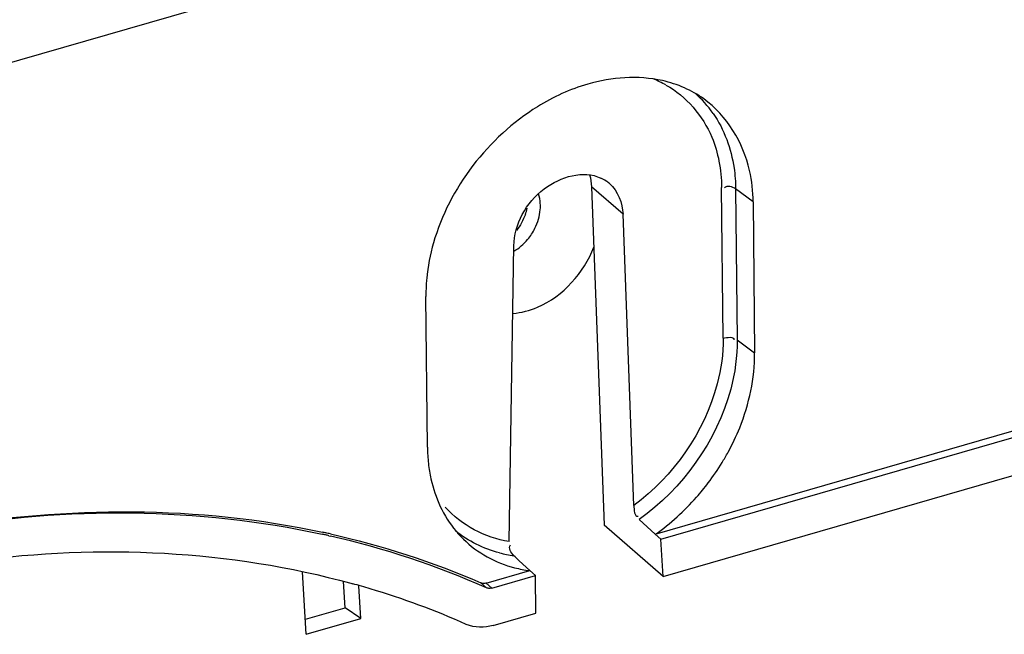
# Model space of a CAD drawing. Header units: inches. Extents: x 0 to 117, y 0 to 83.
# Tile 63 of 66: x 105.13 to 106.054, y 21.963 to 22.54. Entities that reach past the tile are written whole.
import ezdxf

# ---------------------------------------------------------------- set-up
doc = ezdxf.new("R2010")
doc.units = ezdxf.units.IN
doc.header["$LTSCALE"] = 6.431102
doc.header["$MEASUREMENT"] = 0
doc.layers.get('0').update_dxf_attribs({"linetype": 'CONTINUOUS'})

msp = doc.modelspace()

# ---------------------------------------------------------------- linework, layer by layer
at = {"color": 7, "linetype": 'CONTINUOUS'}
for p, q in [((107.07246, 23.06236), (104.90667, 22.43715)), ((105.69618, 22.35722), (105.66665, 22.3828)), ((105.66665, 22.38279), (105.67838, 22.06574)), ((105.79004, 22.24096), (105.78862, 22.38238)), ((105.81818, 22.36878), (105.8018, 22.38094)), ((105.8018, 22.38094), (105.80321, 22.23952)), ((105.81818, 22.36878), (105.8196, 22.22736)), ((105.70629, 22.08417), (105.69618, 22.35721)), ((105.72639, 22.05725), (106.69795, 22.33772)), ((105.73168, 22.05261), (106.70339, 22.33312)), ((105.58932, 22.05041), (105.59393, 22.3277)), ((105.7338, 22.01774), (106.70385, 22.29777)), ((105.51274, 22.13878), (105.51132, 22.2802)), ((105.80321, 22.23952), (105.8196, 22.22736)), ((105.72634, 22.05719), (105.71128, 22.0711)), ((105.7338, 22.01774), (105.67838, 22.06574)), ((105.42042, 22.0559), (105.42193, 22.05556)), ((105.73173, 22.05263), (105.72639, 22.05725)), ((105.7338, 22.01774), (105.73168, 22.05261)), ((105.60884, 22.02327), (105.59887, 22.03248)), ((105.39909, 21.96349), (105.39571, 22.02209)), ((105.56784, 22.01148), (105.60875, 22.02329)), ((105.57317, 22.00686), (105.61418, 22.01869)), ((105.61418, 22.01866), (105.60884, 22.02327)), ((105.61447, 21.98329), (105.61418, 22.01866)), ((105.43555, 21.98829), (105.43413, 22.01293)), ((105.44105, 22.01132), (105.44269, 22.01087)), ((105.45023, 21.97825), (105.44846, 22.00901)), ((105.56813, 22.00708), (105.56283, 22.01167)), ((105.56784, 22.01148), (105.57317, 22.00686)), ((105.39828, 21.97753), (105.43555, 21.98829)), ((105.45023, 21.97825), (105.43555, 21.98829)), ((105.39909, 21.96349), (105.45023, 21.97825)), ((105.57438, 21.97172), (105.61447, 21.98329))]:
    msp.add_line(p, q, dxfattribs=at)
for points in [[(105.56813, 22.01154), (105.56739, 22.01136), (105.5667, 22.01123), (105.56606, 22.01115), (105.56547, 22.01112), (105.56492, 22.01114), (105.56439, 22.01121), (105.56386, 22.01132), (105.56334, 22.01147), (105.56283, 22.01167)], [(105.57317, 22.00686), (105.57257, 22.00671), (105.57197, 22.0066), (105.57139, 22.00654), (105.57082, 22.00652), (105.57026, 22.00654), (105.56971, 22.00661), (105.56917, 22.00672), (105.56865, 22.00688), (105.56813, 22.00708)]]:
    msp.add_lwpolyline(points, dxfattribs=at)
for centre, radius, start, end in [((105.6879, 22.39092), 0.10002, 60.98369, 68.57101), ((105.71144, 22.3799), 0.10471, 54.76375, 66.17275), ((105.69628, 22.39293), 0.10285, 34.87756, 49.03445), ((105.66077, 22.35972), 0.03469, 55.59647, 65.13166), ((105.66122, 22.36041), 0.03386, 49.16444, 55.55344), ((105.55857, 22.37371), 0.04894, 340.15538, 347.21072), ((105.56614, 22.3676), 0.05296, 320.02954, 333.61265), ((105.6721, 22.28169), 0.16079, 175.41109, 180.53059), ((105.68076, 22.28111), 0.16946, 174.62008, 175.44936), ((105.66151, 22.14018), 0.14878, 180.54224, 186.43123), ((105.59672, 22.24236), 0.22564, 328.50942, 331.34286), ((105.65117, 22.13901), 0.13837, 186.4275, 192.45707), ((105.59138, 22.24567), 0.23192, 322.77232, 328.50157), ((105.58988, 22.24675), 0.23378, 318.55603, 322.78333), ((105.2354, 21.24154), 0.83511, 77.42285, 77.64577), ((105.24137, 21.25543), 0.82219, 77.63033, 77.85476), ((105.23578, 21.24323), 0.83338, 77.19952, 77.42285), ((105.24184, 21.25757), 0.81999, 77.32711, 77.63036), ((105.24285, 21.2708), 0.80493, 66.16456, 77.14556), ((105.61866, 22.12615), 0.10302, 219.64013, 225.48367), ((105.60935, 22.15422), 0.11804, 255.77996, 262.44951), ((103.55631, 19.85466), 2.98579, 46.83568, 46.96802), ((105.62356, 22.13951), 0.11729, 255.67781, 262.62617), ((105.23153, 21.24952), 0.7901, 73.25973, 74.49878), ((105.23814, 21.2703), 0.76829, 66.11994, 73.28505)]:
    msp.add_arc(centre, radius, start, end, dxfattribs=at)
for points, knots in [([(105.75374, 22.47569), (105.74712, 22.47862), (105.71789, 22.48815), (105.68561, 22.4857), (105.66321, 22.47923)], [0, 0, 0, 0, 0.237098, 1, 1, 1, 1]), ([(105.66321, 22.47923), (105.6466, 22.47444), (105.58172, 22.44482), (105.53313, 22.38182), (105.5184, 22.33035)], [0, 0, 0, 0, 0.244028, 1, 1, 1, 1]), ([(105.73642, 22.47838), (105.75543, 22.46782), (105.77652, 22.44306), (105.78468, 22.41461), (105.78618, 22.40696)], [0, 0, 0, 0, 0.73604, 1, 1, 1, 1]), ([(105.81818, 22.36878), (105.81808, 22.37864), (105.81458, 22.41495), (105.79358, 22.45005), (105.77186, 22.46543)], [0, 0, 0, 0, 0.270384, 1, 1, 1, 1]), ([(105.78066, 22.45174), (105.79112, 22.43675), (105.79994, 22.41225), (105.80173, 22.38749), (105.8018, 22.38094)], [0, 0, 0, 0, 0.736034, 1, 1, 1, 1]), ([(105.59393, 22.3277), (105.59427, 22.34786), (105.61431, 22.38602), (105.65905, 22.39876), (105.67536, 22.39119)], [0, 0, 0, 0, 0.52859, 1, 1, 1, 1]), ([(105.61855, 22.36156), (105.61863, 22.36254), (105.61872, 22.36447), (105.61868, 22.3664), (105.61863, 22.36736)], [0, 0, 0, 0, 0.504876, 1, 1, 1, 1]), ([(105.59286, 22.26427), (105.60082, 22.26493), (105.63389, 22.27357), (105.65969, 22.30239), (105.66888, 22.32641)], [0, 0, 0, 0, 0.237138, 1, 1, 1, 1]), ([(105.79004, 22.24096), (105.79018, 22.22657), (105.78195, 22.16613), (105.7433, 22.11163), (105.70629, 22.08417)], [0, 0, 0, 0, 0.237872, 1, 1, 1, 1]), ([(105.80321, 22.23952), (105.80337, 22.22397), (105.79429, 22.15868), (105.75179, 22.10002), (105.71128, 22.0711)], [0, 0, 0, 0, 0.238074, 1, 1, 1, 1]), ([(105.79472, 22.13415), (105.79878, 22.14158), (105.81267, 22.17078), (105.81983, 22.20348), (105.8196, 22.22736)], [0, 0, 0, 0, 0.261815, 1, 1, 1, 1]), ([(104.93248, 22.03502), (104.97334, 22.04686), (105.13082, 22.08345), (105.29784, 22.08428), (105.41435, 22.05921)], [0, 0, 0, 0, 0.263087, 1, 1, 1, 1]), ([(104.93265, 22.03487), (104.97327, 22.04665), (105.13067, 22.083), (105.29757, 22.08283), (105.41408, 22.05731)], [0, 0, 0, 0, 0.261767, 1, 1, 1, 1]), ([(104.96507, 22.00825), (105.00559, 22.01869), (105.16215, 22.04981), (105.32746, 22.04257), (105.44105, 22.01132)], [0, 0, 0, 0, 0.26208, 1, 1, 1, 1])]:
    msp.add_open_spline(points, degree=3, knots=knots, dxfattribs=at)
for points in [[(105.78618, 22.40696), (105.78776, 22.39888), (105.78854, 22.39061), (105.78862, 22.38238)], [(105.66479, 22.3943), (105.6659, 22.39058), (105.6665, 22.38667), (105.66665, 22.38279)], [(105.68336, 22.38603), (105.69132, 22.37916), (105.69579, 22.36772), (105.69618, 22.35721)], [(105.8018, 22.38094), (105.79903, 22.383), (105.79367, 22.38451), (105.79148, 22.38184)], [(105.61863, 22.36736), (105.61845, 22.37039), (105.61791, 22.37342), (105.617, 22.37631)], [(105.6046, 22.35709), (105.60265, 22.35169), (105.59974, 22.34656), (105.59613, 22.34209)], [(105.61358, 22.34407), (105.61628, 22.3495), (105.61804, 22.35552), (105.61855, 22.36156)], [(105.5184, 22.33035), (105.51529, 22.31946), (105.51311, 22.30826), (105.51204, 22.29699)], [(105.59387, 22.32262), (105.59873, 22.32547), (105.60311, 22.32927), (105.60673, 22.33358)], [(105.79004, 22.24096), (105.7933, 22.2419), (105.80076, 22.24297), (105.80015, 22.23963)], [(105.51605, 22.10916), (105.51995, 22.09159), (105.52784, 22.07429), (105.53933, 22.06042)], [(105.72668, 22.0573), (105.74075, 22.06731), (105.75369, 22.07908), (105.76512, 22.09202)], [(105.58932, 22.05041), (105.56695, 22.054), (105.54444, 22.0657), (105.52952, 22.08275)], [(105.70629, 22.08417), (105.70642, 22.08062), (105.7069, 22.07314), (105.71026, 22.07429)], [(105.42173, 22.05759), (105.46999, 22.04674), (105.51749, 22.03143), (105.56283, 22.01167)], [(105.58035, 22.03979), (105.56542, 22.04358), (105.55091, 22.05068), (105.53903, 22.06049)], [(105.54643, 22.05269), (105.55952, 22.03982), (105.57676, 22.03042), (105.59455, 22.02587)], [(105.59384, 22.0372), (105.59125, 22.03961), (105.58837, 22.04459), (105.59063, 22.04731)], [(105.57438, 21.97172), (105.56629, 21.96938), (105.55685, 21.96941), (105.54916, 21.97282)]]:
    msp.add_open_spline(points, degree=3, dxfattribs=at)

doc.saveas('drawing.dxf')
